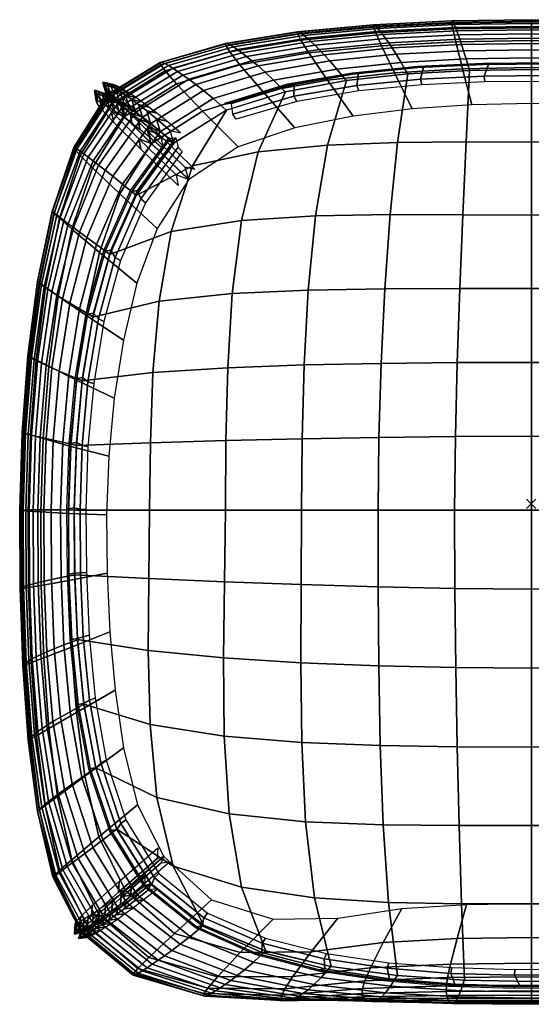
# Model space of a CAD drawing. Header units: inches. Extents: x -28 to 347, y 450 to 546.
# Tile 2 of 30: x 244 to 255, y 459 to 480. Entities that reach past the tile are written whole.
import ezdxf

# ---------------------------------------------------------------- set-up
doc = ezdxf.new("R2010")
doc.units = ezdxf.units.IN
doc.header["$MEASUREMENT"] = 0
doc.header["$PDMODE"] = 3
doc.header["$PDSIZE"] = 0.1
for name, color, linetype in [('A-FURN-3-NODE', 7, 'Continuous'), ('A-FURN-3-OPENEST-SEAT-FABRIC-BASE', 144, 'Continuous'), ('A-FURN-3-OPENEST-SEAT-FABRIC-SURFACE', 141, 'Continuous'), ('A-FURN-3-OPENEST-SEAT-FRAME', 254, 'Continuous'), ('A-FURN-3-OPENEST-SEAT-THREAD', 254, 'Continuous')]:
    doc.layers.add(name, color=color, linetype=linetype)

# ---------------------------------------------------------------- blocks, each defined once
blk = doc.blocks.new('SOPN-XX-3D-3')
at = {"layer": 'A-FURN-3-NODE'}
blk.add_point((0, 0), dxfattribs=at)
at = {"layer": 'A-FURN-3-OPENEST-SEAT-FRAME'}
for points, invisible_edges in [([(-2.769, -8.67, 0), (-2.545, 8.468), (-3.811, 8.312), (-4.14, -8.875, 0)], 5), ([(-1.272, 8.553), (-2.545, 8.468), (-2.769, -8.67, 0), (-1.384, -8.582, 0)], 10), ([(0.003, 8.58), (-1.272, 8.553), (-1.384, -8.582, 0), (0.003, -8.56, 0)], 10), ([(-5.061, 8.058), (-5.523, -8.893, 0), (-4.14, -8.875, 0), (-3.811, 8.312)], 5), ([(-5.523, -8.893, 0), (-5.061, 8.058), (-6.268, 7.65), (-6.839, -8.484, 0)], 5), ([(-7.328, 6.953), (-7.863, -7.556, 0), (-6.839, -8.484, 0), (-6.268, 7.65)], 5), ([(-7.863, -7.556, 0), (-7.328, 6.953), (-8.005, 5.904, 0), (-8.425, -6.443, 0)], 5), ([(-8.436, 4.728, 0), (-8.724, -5.227, 0), (-8.425, -6.443, 0), (-8.005, 5.904, 0)], 5), ([(-8.724, -5.227, 0), (-8.436, 4.728, 0), (-8.728, 3.509, 0), (-8.906, -3.986, 0)], 5), ([(-8.923, 2.27, 0), (-9.017, -2.737), (-8.906, -3.986, 0), (-8.728, 3.509, 0)], 5), ([(-9.017, -2.737), (-8.923, 2.27, 0), (-9.041, 1.022, 0), (-9.075, -1.485, 0)], 5), ([(-9.088, -0.231, 0), (-9.075, -1.485, 0), (-9.075, -1.485, 0), (-9.041, 1.022, 0)], 4)]:
    blk.add_3dface(points, dxfattribs=dict(at, invisible_edges=invisible_edges))
at = {"layer": 'A-FURN-3-OPENEST-SEAT-FABRIC-BASE'}
mesh = blk.add_polymesh((13, 17), dxfattribs=at)
for k, corner in enumerate([(7.646, 7.735, 16.566), (7.937, 7.984, 15.5), (8.149, 8.155, 14.4), (8.321, 8.289, 13.288), (8.469, 8.398, 12.169), (8.599, 8.49, 11.047), (8.715, 8.569, 9.922), (8.819, 8.636, 8.795), (8.912, 8.693, 7.666), (8.994, 8.738, 6.537), (9.055, 8.765, 5.405), (9.086, 8.761, 4.272), (9.066, 8.709, 3.14), (8.968, 8.582, 2.018), (8.712, 8.305, 0.954), (8.129, 7.723, 0.204), (7.334, 6.953), (6.533, 8.437, 16.566), (6.813, 8.686, 15.5), (7.018, 8.857, 14.4), (7.186, 8.991, 13.288), (7.33, 9.099, 12.169), (7.458, 9.191, 11.047), (7.573, 9.269, 9.922), (7.676, 9.336, 8.795), (7.77, 9.393, 7.666), (7.852, 9.437, 6.537), (7.915, 9.463, 5.405), (7.948, 9.459, 4.272), (7.932, 9.407, 3.14), (7.84, 9.279, 2.018), (7.597, 9.002, 0.954), (7.038, 8.42, 0.204), (6.274, 7.65), (5.27, 8.832, 16.566), (5.519, 9.08, 15.5), (5.701, 9.252, 14.4), (5.851, 9.386, 13.288), (5.981, 9.496, 12.169), (6.096, 9.589, 11.047), (6.2, 9.668, 9.922), (6.295, 9.736, 8.795), (6.38, 9.794, 7.666), (6.455, 9.84, 6.537), (6.514, 9.867, 5.405), (6.545, 9.864, 4.272), (6.533, 9.813, 3.14), (6.453, 9.686, 2.018), (6.238, 9.41, 0.954), (5.744, 8.828, 0.204), (5.067, 8.058), (3.967, 9.071, 16.566), (4.168, 9.319, 15.5), (4.316, 9.492, 14.4), (4.438, 9.626, 13.288), (4.543, 9.737, 12.169), (4.637, 9.831, 11.047), (4.722, 9.911, 9.922), (4.8, 9.981, 8.795), (4.87, 10.04, 7.666), (4.932, 10.088, 6.537), (4.981, 10.116, 5.405), (5.007, 10.115, 4.272), (4.998, 10.064, 3.14), (4.935, 9.939, 2.018), (4.762, 9.663, 0.954), (4.363, 9.082, 0.204), (3.817, 8.312), (2.65, 9.213, 16.566), (2.791, 9.462, 15.5), (2.895, 9.635, 14.4), (2.98, 9.77, 13.288), (3.055, 9.882, 12.169), (3.121, 9.977, 11.047), (3.181, 10.058, 9.922), (3.236, 10.129, 8.795), (3.286, 10.19, 7.666), (3.33, 10.238, 6.537), (3.364, 10.268, 5.405), (3.383, 10.268, 4.272), (3.377, 10.218, 3.14), (3.333, 10.094, 2.018), (3.213, 9.819, 0.954), (2.934, 9.238, 0.204), (2.551, 8.468), (1.328, 9.288, 16.566), (1.4, 9.537, 15.5), (1.453, 9.71, 14.4), (1.498, 9.846, 13.288), (1.536, 9.958, 12.169), (1.57, 10.054, 11.047), (1.601, 10.136, 9.922), (1.63, 10.208, 8.795), (1.655, 10.27, 7.666), (1.678, 10.319, 6.537), (1.696, 10.35, 5.405), (1.706, 10.35, 4.272), (1.703, 10.302, 3.14), (1.681, 10.178, 2.018), (1.619, 9.903, 0.954), (1.475, 9.322, 0.204), (1.279, 8.553), (0.003, 9.311, 16.566), (0.003, 9.56, 15.5), (0.003, 9.733, 14.4), (0.003, 9.869, 13.288), (0.003, 9.982, 12.169), (0.003, 10.077, 11.047), (0.003, 10.16, 9.922), (0.003, 10.232, 8.795), (0.003, 10.294, 7.666), (0.003, 10.344, 6.537), (0.003, 10.375, 5.405), (0.003, 10.376, 4.272), (0.003, 10.328, 3.14), (0.003, 10.204, 2.018), (0.003, 9.93, 0.954), (0.003, 9.349, 0.204), (0.003, 8.58), (-1.322, 9.288, 16.566), (-1.394, 9.537, 15.5), (-1.447, 9.71, 14.4), (-1.491, 9.846, 13.288), (-1.53, 9.958, 12.169), (-1.564, 10.054, 11.047), (-1.595, 10.136, 9.922), (-1.623, 10.208, 8.795), (-1.649, 10.27, 7.666), (-1.672, 10.319, 6.537), (-1.69, 10.35, 5.405), (-1.7, 10.35, 4.272), (-1.697, 10.302, 3.14), (-1.675, 10.178, 2.018), (-1.612, 9.903, 0.954), (-1.469, 9.322, 0.204), (-1.272, 8.553), (-2.644, 9.213, 16.566), (-2.785, 9.462, 15.5), (-2.888, 9.635, 14.4), (-2.974, 9.77, 13.288), (-3.048, 9.882, 12.169), (-3.115, 9.977, 11.047), (-3.175, 10.058, 9.922), (-3.23, 10.129, 8.795), (-3.28, 10.19, 7.666), (-3.323, 10.238, 6.537), (-3.358, 10.268, 5.405), (-3.377, 10.268, 4.272), (-3.371, 10.218, 3.14), (-3.327, 10.094, 2.018), (-3.207, 9.819, 0.954), (-2.927, 9.238, 0.204), (-2.545, 8.468), (-3.961, 9.071, 16.566), (-4.162, 9.319, 15.5), (-4.31, 9.492, 14.4), (-4.431, 9.626, 13.288), (-4.537, 9.737, 12.169), (-4.631, 9.831, 11.047), (-4.716, 9.911, 9.922), (-4.794, 9.981, 8.795), (-4.864, 10.04, 7.666), (-4.926, 10.088, 6.537), (-4.974, 10.116, 5.405), (-5.001, 10.115, 4.272), (-4.992, 10.064, 3.14), (-4.929, 9.939, 2.018), (-4.756, 9.663, 0.954), (-4.357, 9.082, 0.204), (-3.811, 8.312), (-5.264, 8.832, 16.566), (-5.512, 9.08, 15.5), (-5.695, 9.252, 14.4), (-5.845, 9.386, 13.288), (-5.975, 9.496, 12.169), (-6.09, 9.589, 11.047), (-6.194, 9.668, 9.922), (-6.288, 9.736, 8.795), (-6.374, 9.794, 7.666), (-6.449, 9.84, 6.537), (-6.508, 9.867, 5.405), (-6.539, 9.864, 4.272), (-6.527, 9.813, 3.14), (-6.447, 9.686, 2.018), (-6.232, 9.41, 0.954), (-5.738, 8.828, 0.204), (-5.061, 8.058), (-6.527, 8.437, 16.566), (-6.807, 8.686, 15.5), (-7.012, 8.857, 14.4), (-7.18, 8.991, 13.288), (-7.324, 9.099, 12.169), (-7.452, 9.191, 11.047), (-7.567, 9.269, 9.922), (-7.67, 9.336, 8.795), (-7.764, 9.393, 7.666), (-7.846, 9.437, 6.537), (-7.909, 9.463, 5.405), (-7.942, 9.459, 4.272), (-7.926, 9.407, 3.14), (-7.834, 9.279, 2.018), (-7.59, 9.002, 0.954), (-7.032, 8.42, 0.204), (-6.268, 7.65), (-7.64, 7.735, 16.566), (-7.931, 7.984, 15.5), (-8.143, 8.155, 14.4), (-8.315, 8.289, 13.288), (-8.463, 8.398, 12.169), (-8.593, 8.49, 11.047), (-8.708, 8.569, 9.922), (-8.813, 8.636, 8.795), (-8.906, 8.693, 7.666), (-8.987, 8.738, 6.537), (-9.049, 8.765, 5.405), (-9.08, 8.761, 4.272), (-9.06, 8.709, 3.14), (-8.962, 8.582, 2.018), (-8.706, 8.305, 0.954), (-8.123, 7.723, 0.204), (-7.328, 6.953, 0)]):
    mesh.set_mesh_vertex(divmod(k, 17), corner)
mesh = blk.add_polymesh((13, 17), dxfattribs=at)
for k, corner in enumerate([(-7.863, -7.556, 0), (-8.688, -8.273, 0.231), (-9.263, -8.787, 1.028), (-9.513, -9.026, 2.098), (-9.613, -9.136, 3.215), (-9.633, -9.177, 4.342), (-9.602, -9.174, 5.47), (-9.537, -9.142, 6.595), (-9.453, -9.093, 7.719), (-9.355, -9.032, 8.841), (-9.245, -8.961, 9.962), (-9.123, -8.88, 11.08), (-8.987, -8.786, 12.196), (-8.832, -8.675, 13.308), (-8.652, -8.543, 14.413), (-8.431, -8.375, 15.507), (-8.13, -8.138, 16.566), (-8.425, -6.443, 0), (-9.251, -7.131, 0.23), (-9.833, -7.623, 1.026), (-10.091, -7.849, 2.096), (-10.202, -7.953, 3.214), (-10.236, -7.99, 4.341), (-10.219, -7.984, 5.468), (-10.171, -7.951, 6.594), (-10.103, -7.9, 7.718), (-10.021, -7.839, 8.84), (-9.928, -7.768, 9.961), (-9.821, -7.687, 11.079), (-9.698, -7.594, 12.195), (-9.555, -7.486, 13.307), (-9.383, -7.358, 14.413), (-9.168, -7.196, 15.506), (-8.869, -6.967, 16.566), (-8.724, -5.227, 0), (-9.551, -5.833, 0.229), (-10.137, -6.265, 1.022), (-10.403, -6.462, 2.092), (-10.524, -6.551, 3.21), (-10.568, -6.582, 4.337), (-10.564, -6.574, 5.465), (-10.529, -6.542, 6.591), (-10.474, -6.495, 7.715), (-10.407, -6.437, 8.838), (-10.327, -6.372, 9.959), (-10.232, -6.298, 11.078), (-10.121, -6.214, 12.194), (-9.987, -6.116, 13.306), (-9.823, -6.001, 14.412), (-9.613, -5.857, 15.506), (-9.316, -5.655, 16.566), (-8.906, -3.986, 0), (-9.731, -4.471, 0.227), (-10.321, -4.811, 1.016), (-10.59, -4.966, 2.085), (-10.715, -5.035, 3.204), (-10.765, -5.057, 4.331), (-10.766, -5.048, 5.46), (-10.738, -5.019, 6.586), (-10.69, -4.979, 7.711), (-10.629, -4.93, 8.834), (-10.556, -4.875, 9.955), (-10.468, -4.813, 11.075), (-10.362, -4.743, 12.192), (-10.234, -4.663, 13.305), (-10.074, -4.569, 14.411), (-9.867, -4.453, 15.506), (-9.571, -4.29, 16.566), (-9.017, -2.737, 0), (-9.839, -3.068, 0.224), (-10.429, -3.297, 1.009), (-10.701, -3.398, 2.077), (-10.827, -3.443, 3.196), (-10.878, -3.456, 4.324), (-10.882, -3.448, 5.453), (-10.855, -3.426, 6.58), (-10.81, -3.396, 7.705), (-10.751, -3.36, 8.829), (-10.681, -3.32, 9.951), (-10.595, -3.276, 11.071), (-10.492, -3.225, 12.189), (-10.365, -3.169, 13.303), (-10.207, -3.102, 14.41), (-10.002, -3.021, 15.505), (-9.708, -2.909, 16.566), (-9.075, -1.485, 0), (-9.893, -1.642, 0.221), (-10.484, -1.743, 1), (-10.757, -1.786, 2.068), (-10.882, -1.805, 3.187), (-10.934, -1.808, 4.316), (-10.937, -1.802, 5.445), (-10.911, -1.79, 6.573), (-10.866, -1.773, 7.699), (-10.808, -1.753, 8.824), (-10.737, -1.732, 9.947), (-10.652, -1.708, 11.067), (-10.55, -1.681, 12.186), (-10.424, -1.651, 13.3), (-10.267, -1.617, 14.408), (-10.062, -1.576, 15.504), (-9.769, -1.521, 16.566), (-9.088, -0.231, 0), (-9.903, -0.205, 0.217), (-10.495, -0.171, 0.991), (-10.768, -0.151, 2.058), (-10.893, -0.143, 3.178), (-10.943, -0.138, 4.307), (-10.946, -0.134, 5.437), (-10.919, -0.132, 6.566), (-10.874, -0.13, 7.693), (-10.815, -0.128, 8.818), (-10.745, -0.127, 9.942), (-10.66, -0.126, 11.063), (-10.558, -0.125, 12.182), (-10.432, -0.124, 13.298), (-10.276, -0.125, 14.407), (-10.072, -0.127, 15.503), (-9.78, -0.133, 16.566), (-9.041, 1.022, 0), (-9.852, 1.232, 0.214), (-10.445, 1.401, 0.982), (-10.718, 1.482, 2.048), (-10.842, 1.518, 3.168), (-10.892, 1.532, 4.298), (-10.895, 1.532, 5.429), (-10.868, 1.525, 6.559), (-10.823, 1.512, 7.686), (-10.765, 1.495, 8.812), (-10.694, 1.477, 9.937), (-10.61, 1.456, 11.059), (-10.508, 1.431, 12.179), (-10.383, 1.402, 13.295), (-10.227, 1.367, 14.405), (-10.025, 1.321, 15.503), (-9.734, 1.255, 16.566), (-8.923, 2.27, 0), (-9.73, 2.654, 0.211), (-10.323, 2.95, 0.973), (-10.597, 3.09, 2.039), (-10.72, 3.152, 3.159), (-10.769, 3.175, 4.29), (-10.771, 3.174, 5.422), (-10.743, 3.157, 6.552), (-10.697, 3.131, 7.68), (-10.638, 3.098, 8.807), (-10.568, 3.061, 9.932), (-10.483, 3.019, 11.055), (-10.381, 2.971, 12.176), (-10.256, 2.914, 13.293), (-10.1, 2.847, 14.404), (-9.898, 2.761, 15.502), (-9.609, 2.638, 16.566), (-8.728, 3.509, 0), (-9.531, 4.046, 0.208), (-10.124, 4.454, 0.966), (-10.396, 4.647, 2.031), (-10.517, 4.733, 3.152), (-10.563, 4.765, 4.283), (-10.562, 4.762, 5.415), (-10.531, 4.739, 6.546), (-10.482, 4.702, 7.675), (-10.42, 4.656, 8.802), (-10.347, 4.604, 9.928), (-10.259, 4.545, 11.052), (-10.155, 4.477, 12.173), (-10.028, 4.397, 13.291), (-9.872, 4.302, 14.402), (-9.669, 4.181, 15.501), (-9.381, 4.008, 16.566), (-8.436, 4.728, 0), (-9.237, 5.387, 0.206), (-9.828, 5.886, 0.96), (-10.097, 6.122, 2.024), (-10.212, 6.227, 3.145), (-10.252, 6.268, 4.277), (-10.244, 6.266, 5.41), (-10.206, 6.238, 6.541), (-10.15, 6.194, 7.67), (-10.081, 6.14, 8.798), (-10.001, 6.077, 9.925), (-9.907, 6.005, 11.049), (-9.797, 5.922, 12.171), (-9.666, 5.825, 13.289), (-9.507, 5.708, 14.401), (-9.302, 5.559, 15.501), (-9.014, 5.346, 16.566), (-8.005, 5.904, 0), (-8.803, 6.645, 0.204), (-9.39, 7.204, 0.956), (-9.653, 7.469, 2.02), (-9.76, 7.588, 3.141), (-9.79, 7.635, 4.273), (-9.771, 7.635, 5.406), (-9.722, 7.605, 6.538), (-9.653, 7.558, 7.667), (-9.573, 7.499, 8.796), (-9.481, 7.43, 9.922), (-9.377, 7.351, 11.047), (-9.257, 7.26, 12.17), (-9.118, 7.152, 13.288), (-8.953, 7.022, 14.4), (-8.745, 6.855, 15.5), (-8.455, 6.616, 16.566), (-7.328, 6.953, 0), (-8.123, 7.723, 0.204), (-8.706, 8.305, 0.954), (-8.962, 8.582, 2.018), (-9.06, 8.709, 3.14), (-9.08, 8.761, 4.272), (-9.049, 8.765, 5.405), (-8.987, 8.738, 6.537), (-8.906, 8.693, 7.666), (-8.813, 8.636, 8.795), (-8.708, 8.569, 9.922), (-8.593, 8.49, 11.047), (-8.463, 8.398, 12.169), (-8.315, 8.289, 13.288), (-8.143, 8.155, 14.4), (-7.931, 7.984, 15.5), (-7.64, 7.735, 16.566)]):
    mesh.set_mesh_vertex(divmod(k, 17), corner)
mesh = blk.add_polymesh((13, 17), dxfattribs=at)
for k, corner in enumerate([(-8.13, -8.138, 16.566), (-8.431, -8.375, 15.507), (-8.652, -8.543, 14.413), (-8.832, -8.675, 13.308), (-8.987, -8.786, 12.196), (-9.123, -8.88, 11.08), (-9.245, -8.961, 9.962), (-9.355, -9.032, 8.841), (-9.453, -9.093, 7.719), (-9.537, -9.142, 6.595), (-9.602, -9.174, 5.47), (-9.633, -9.177, 4.342), (-9.613, -9.136, 3.215), (-9.513, -9.026, 2.098), (-9.263, -8.787, 1.028), (-8.688, -8.273, 0.231), (-7.863, -7.556, 0), (-7.01, -9.025, 16.566), (-7.3, -9.264, 15.507), (-7.515, -9.432, 14.413), (-7.693, -9.567, 13.308), (-7.847, -9.68, 12.196), (-7.984, -9.777, 11.08), (-8.108, -9.861, 9.962), (-8.221, -9.936, 8.841), (-8.324, -10.001, 7.719), (-8.413, -10.054, 6.595), (-8.482, -10.089, 5.47), (-8.52, -10.096, 4.342), (-8.507, -10.057, 3.215), (-8.416, -9.95, 2.098), (-8.181, -9.714, 1.028), (-7.63, -9.201, 0.231), (-6.839, -8.484, 0), (-5.686, -9.577, 16.566), (-5.943, -9.814, 15.507), (-6.133, -9.978, 14.413), (-6.29, -10.105, 13.308), (-6.426, -10.209, 12.196), (-6.547, -10.295, 11.08), (-6.657, -10.368, 9.962), (-6.756, -10.43, 8.841), (-6.845, -10.481, 7.719), (-6.923, -10.521, 6.595), (-6.984, -10.543, 5.47), (-7.016, -10.538, 4.342), (-7.004, -10.489, 3.215), (-6.923, -10.372, 2.098), (-6.713, -10.129, 1.028), (-6.225, -9.611, 0.231), (-5.523, -8.893), (-4.29, -9.911, 16.566), (-4.497, -10.143, 15.507), (-4.65, -10.296, 14.413), (-4.776, -10.407, 13.308), (-4.884, -10.488, 12.196), (-4.981, -10.547, 11.08), (-5.067, -10.59, 9.962), (-5.146, -10.62, 8.841), (-5.216, -10.639, 7.719), (-5.278, -10.646, 6.595), (-5.325, -10.637, 5.47), (-5.35, -10.602, 4.342), (-5.338, -10.526, 3.215), (-5.272, -10.387, 2.098), (-5.102, -10.126, 1.028), (-4.707, -9.598, 0.231), (-4.14, -8.875, 0), (-2.866, -10.104, 16.566), (-3.012, -10.333, 15.507), (-3.119, -10.473, 14.413), (-3.207, -10.563, 13.308), (-3.284, -10.619, 12.196), (-3.352, -10.648, 11.08), (-3.413, -10.658, 9.962), (-3.469, -10.652, 8.841), (-3.519, -10.633, 7.719), (-3.562, -10.603, 6.595), (-3.596, -10.557, 5.47), (-3.614, -10.489, 4.342), (-3.607, -10.383, 3.215), (-3.56, -10.218, 2.098), (-3.442, -9.938, 1.028), (-3.165, -9.397, 0.231), (-2.769, -8.67, 0), (-1.433, -10.202, 16.566), (-1.508, -10.428, 15.507), (-1.563, -10.563, 14.413), (-1.609, -10.644, 13.308), (-1.648, -10.688, 12.196), (-1.683, -10.703, 11.08), (-1.715, -10.697, 9.962), (-1.744, -10.674, 8.841), (-1.769, -10.638, 7.719), (-1.792, -10.59, 6.595), (-1.809, -10.528, 5.47), (-1.819, -10.444, 4.342), (-1.815, -10.324, 3.215), (-1.791, -10.147, 2.098), (-1.73, -9.858, 1.028), (-1.588, -9.311, 0.231), (-1.384, -8.582, 0), (0.003, -10.231, 16.566), (0.003, -10.456, 15.507), (0.003, -10.589, 14.413), (0.003, -10.668, 13.308), (0.003, -10.709, 12.196), (0.003, -10.72, 11.08), (0.003, -10.71, 9.962), (0.003, -10.682, 8.841), (0.003, -10.641, 7.719), (0.003, -10.589, 6.595), (0.003, -10.522, 5.47), (0.003, -10.434, 4.342), (0.003, -10.31, 3.215), (0.003, -10.13, 2.098), (0.003, -9.838, 1.028), (0.003, -9.29, 0.231), (0.003, -8.56, 0), (1.439, -10.202, 16.566), (1.514, -10.428, 15.507), (1.569, -10.563, 14.413), (1.615, -10.644, 13.308), (1.654, -10.688, 12.196), (1.689, -10.703, 11.08), (1.721, -10.697, 9.962), (1.75, -10.674, 8.841), (1.776, -10.638, 7.719), (1.798, -10.59, 6.595), (1.816, -10.528, 5.47), (1.825, -10.444, 4.342), (1.821, -10.324, 3.215), (1.798, -10.147, 2.098), (1.737, -9.858, 1.028), (1.595, -9.311, 0.231), (1.39, -8.582, 0), (2.873, -10.104, 16.566), (3.018, -10.333, 15.507), (3.125, -10.473, 14.413), (3.214, -10.563, 13.308), (3.29, -10.619, 12.196), (3.358, -10.648, 11.08), (3.419, -10.658, 9.962), (3.475, -10.652, 8.841), (3.525, -10.633, 7.719), (3.569, -10.603, 6.595), (3.602, -10.557, 5.47), (3.62, -10.489, 4.342), (3.613, -10.383, 3.215), (3.567, -10.218, 2.098), (3.448, -9.938, 1.028), (3.172, -9.397, 0.231), (2.775, -8.67, 0), (4.296, -9.911, 16.566), (4.503, -10.143, 15.507), (4.656, -10.296, 14.413), (4.782, -10.407, 13.308), (4.891, -10.488, 12.196), (4.987, -10.547, 11.08), (5.073, -10.59, 9.962), (5.152, -10.62, 8.841), (5.223, -10.639, 7.719), (5.284, -10.646, 6.595), (5.331, -10.637, 5.47), (5.356, -10.602, 4.342), (5.345, -10.526, 3.215), (5.278, -10.387, 2.098), (5.108, -10.126, 1.028), (4.713, -9.598, 0.231), (4.147, -8.875, 0), (5.692, -9.577, 16.566), (5.95, -9.814, 15.507), (6.14, -9.978, 14.413), (6.297, -10.105, 13.308), (6.433, -10.209, 12.196), (6.554, -10.295, 11.08), (6.663, -10.368, 9.962), (6.762, -10.43, 8.841), (6.851, -10.481, 7.719), (6.93, -10.521, 6.595), (6.99, -10.543, 5.47), (7.023, -10.538, 4.342), (7.01, -10.489, 3.215), (6.929, -10.372, 2.098), (6.72, -10.129, 1.028), (6.231, -9.611, 0.231), (5.529, -8.893, 0), (7.016, -9.025, 16.566), (7.306, -9.264, 15.507), (7.521, -9.432, 14.413), (7.699, -9.567, 13.308), (7.853, -9.68, 12.196), (7.99, -9.777, 11.08), (8.115, -9.861, 9.962), (8.227, -9.936, 8.841), (8.33, -10.001, 7.719), (8.419, -10.054, 6.595), (8.488, -10.089, 5.47), (8.526, -10.096, 4.342), (8.513, -10.057, 3.215), (8.423, -9.95, 2.098), (8.187, -9.714, 1.028), (7.637, -9.201, 0.231), (6.845, -8.484, 0), (8.136, -8.138, 16.566), (8.437, -8.375, 15.507), (8.658, -8.543, 14.413), (8.839, -8.675, 13.308), (8.993, -8.786, 12.196), (9.13, -8.88, 11.08), (9.251, -8.961, 9.962), (9.361, -9.032, 8.841), (9.459, -9.093, 7.719), (9.544, -9.142, 6.595), (9.608, -9.174, 5.47), (9.639, -9.177, 4.342), (9.619, -9.136, 3.215), (9.519, -9.026, 2.098), (9.27, -8.787, 1.028), (8.694, -8.273, 0.231), (7.869, -7.556, 0)]):
    mesh.set_mesh_vertex(divmod(k, 17), corner)
at = {"layer": 'A-FURN-3-OPENEST-SEAT-FABRIC-SURFACE'}
mesh = blk.add_polymesh((13, 13), dxfattribs=at)
for k, corner in enumerate([(-8.13, -8.138, 16.566), (-7.005, -9.028, 16.566), (-5.68, -9.579, 16.566), (-4.284, -9.911, 16.566), (-2.863, -10.105, 16.566), (-1.431, -10.202, 16.566), (0.003, -10.231, 16.566), (1.438, -10.202, 16.566), (2.869, -10.105, 16.566), (4.291, -9.911, 16.566), (5.686, -9.579, 16.566), (7.011, -9.028, 16.566), (8.136, -8.138, 16.566), (-8.87, -6.964, 16.566), (-7.663, -7.763, 16.606), (-6.202, -8.211, 16.668), (-4.64, -8.438, 16.74), (-3.054, -8.536, 16.807), (-1.492, -8.564, 16.857), (0.003, -8.565, 16.877), (1.499, -8.564, 16.857), (3.06, -8.536, 16.807), (4.646, -8.438, 16.74), (6.208, -8.211, 16.668), (7.669, -7.763, 16.606), (8.876, -6.964, 16.566), (-9.317, -5.651, 16.566), (-8.009, -6.287, 16.667), (-6.466, -6.638, 16.789), (-4.827, -6.809, 16.914), (-3.167, -6.878, 17.023), (-1.541, -6.892, 17.102), (0.003, -6.891, 17.132), (1.547, -6.892, 17.102), (3.173, -6.878, 17.023), (4.834, -6.809, 16.914), (6.473, -6.638, 16.789), (8.015, -6.287, 16.667), (9.323, -5.651, 16.566), (-9.572, -4.287, 16.566), (-8.157, -4.723, 16.737), (-6.569, -4.975, 16.911), (-4.908, -5.111, 17.074), (-3.23, -5.177, 17.206), (-1.581, -5.203, 17.297), (0.003, -5.208, 17.333), (1.587, -5.203, 17.297), (3.236, -5.177, 17.206), (4.914, -5.111, 17.074), (6.575, -4.975, 16.911), (8.163, -4.723, 16.737), (9.578, -4.287, 16.566), (-9.708, -2.906, 16.566), (-8.195, -3.142, 16.801), (-6.583, -3.298, 17.016), (-4.929, -3.401, 17.201), (-3.263, -3.468, 17.34), (-1.611, -3.507, 17.431), (0.003, -3.519, 17.466), (1.617, -3.507, 17.431), (3.269, -3.468, 17.34), (4.935, -3.401, 17.201), (6.589, -3.298, 17.016), (8.201, -3.142, 16.801), (9.714, -2.906, 16.566), (-9.769, -1.52, 16.566), (-8.183, -1.597, 16.849), (-6.562, -1.666, 17.09), (-4.923, -1.727, 17.286), (-3.276, -1.778, 17.424), (-1.631, -1.813, 17.511), (0.003, -1.827, 17.544), (1.637, -1.813, 17.511), (3.282, -1.778, 17.424), (4.929, -1.727, 17.286), (6.569, -1.666, 17.09), (8.19, -1.597, 16.849), (9.776, -1.52, 16.566), (-9.78, -0.133, 16.566), (-8.167, -0.133, 16.868), (-6.544, -0.133, 17.117), (-4.914, -0.133, 17.315), (-3.278, -0.133, 17.451), (-1.638, -0.133, 17.535), (0.003, -0.133, 17.566), (1.645, -0.133, 17.535), (3.284, -0.133, 17.451), (4.92, -0.133, 17.315), (6.55, -0.133, 17.117), (8.173, -0.133, 16.868), (9.787, -0.133, 16.566), (-9.734, 1.254, 16.566), (-8.149, 1.312, 16.848), (-6.532, 1.357, 17.085), (-4.899, 1.394, 17.277), (-3.26, 1.424, 17.411), (-1.623, 1.444, 17.494), (0.003, 1.452, 17.526), (1.629, 1.444, 17.494), (3.266, 1.424, 17.411), (4.906, 1.394, 17.277), (6.538, 1.357, 17.085), (8.155, 1.312, 16.848), (9.741, 1.254, 16.566), (-9.609, 2.636, 16.566), (-8.095, 2.818, 16.799), (-6.495, 2.918, 17.008), (-4.858, 2.978, 17.186), (-3.212, 3.012, 17.318), (-1.584, 3.03, 17.404), (0.003, 3.035, 17.437), (1.59, 3.03, 17.404), (3.218, 3.012, 17.318), (4.864, 2.978, 17.186), (6.501, 2.918, 17.008), (8.101, 2.818, 16.799), (9.615, 2.636, 16.566), (-9.381, 4.005, 16.566), (-7.965, 4.344, 16.734), (-6.398, 4.507, 16.902), (-4.771, 4.583, 17.057), (-3.133, 4.612, 17.181), (-1.529, 4.616, 17.266), (0.003, 4.614, 17.299), (1.535, 4.616, 17.266), (3.139, 4.612, 17.181), (4.777, 4.583, 17.057), (6.404, 4.507, 16.902), (7.971, 4.344, 16.734), (9.388, 4.005, 16.566), (-9.015, 5.343, 16.566), (-7.706, 5.841, 16.665), (-6.198, 6.072, 16.781), (-4.614, 6.171, 16.899), (-3.018, 6.199, 17.001), (-1.463, 6.194, 17.075), (0.003, 6.187, 17.103), (1.469, 6.194, 17.075), (3.025, 6.199, 17.001), (4.62, 6.171, 16.899), (6.204, 6.072, 16.781), (7.712, 5.841, 16.665), (9.021, 5.343, 16.566), (-8.456, 6.613, 16.566), (-7.251, 7.242, 16.605), (-5.84, 7.547, 16.664), (-4.356, 7.691, 16.731), (-2.858, 7.746, 16.794), (-1.392, 7.756, 16.84), (0.003, 7.753, 16.859), (1.398, 7.756, 16.84), (2.865, 7.746, 16.794), (4.362, 7.691, 16.731), (5.846, 7.547, 16.664), (7.258, 7.242, 16.605), (8.462, 6.613, 16.566), (-7.64, 7.735, 16.566), (-6.52, 8.44, 16.566), (-5.257, 8.833, 16.566), (-3.956, 9.071, 16.566), (-2.641, 9.213, 16.566), (-1.32, 9.288, 16.566), (0.003, 9.311, 16.566), (1.326, 9.288, 16.566), (2.647, 9.213, 16.566), (3.962, 9.071, 16.566), (5.263, 8.833, 16.566), (6.526, 8.44, 16.566), (7.646, 7.735, 16.566)]):
    mesh.set_mesh_vertex(divmod(k, 13), corner)
at = {"layer": 'A-FURN-3-OPENEST-SEAT-THREAD'}
mesh = blk.add_polymesh((2, 48), dxfattribs=dict(at, n_close=True))
for k, corner in enumerate([(-6.556, 8.591, 16.504), (-5.214, 8.999, 16.504), (-3.832, 9.241, 16.504), (-2.435, 9.38, 16.504), (-1.034, 9.448, 16.504), (0.37, 9.459, 16.504), (1.772, 9.418, 16.504), (3.171, 9.313, 16.504), (4.561, 9.119, 16.504), (5.922, 8.79, 16.504), (7.186, 8.207, 16.504), (8.185, 7.258, 16.504), (8.88, 6.048, 16.504), (9.35, 4.729, 16.504), (9.652, 3.36, 16.504), (9.831, 1.969, 16.504), (9.918, 0.569, 16.504), (9.936, -0.834, 16.504), (9.899, -2.237, 16.504), (9.798, -3.636, 16.504), (9.598, -5.024, 16.504), (9.24, -6.378, 16.504), (8.637, -7.634, 16.504), (7.716, -8.667, 16.504), (6.531, -9.395, 16.504), (5.209, -9.852, 16.504), (3.835, -10.13, 16.504), (2.441, -10.289, 16.504), (1.04, -10.365, 16.504), (-0.363, -10.379, 16.504), (-1.766, -10.335, 16.504), (-3.164, -10.22, 16.504), (-4.551, -10.007, 16.504), (-5.906, -9.652, 16.504), (-7.184, -9.083, 16.504), (-8.273, -8.201, 16.504), (-9.017, -7.012, 16.504), (-9.469, -5.683, 16.504), (-9.726, -4.303, 16.504), (-9.863, -2.907, 16.504), (-9.925, -1.505, 16.504), (-9.935, -0.101, 16.504), (-9.886, 1.302, 16.504), (-9.756, 2.699, 16.504), (-9.521, 4.082, 16.504), (-9.144, 5.434, 16.504), (-8.574, 6.716, 16.504), (-7.748, 7.85, 16.504), (-6.538, 8.565, 16.646), (-5.199, 8.971, 16.646), (-3.821, 9.211, 16.646), (-2.429, 9.351, 16.646), (-1.031, 9.418, 16.646), (0.369, 9.429, 16.646), (1.767, 9.388, 16.646), (3.163, 9.283, 16.646), (4.548, 9.091, 16.646), (5.906, 8.764, 16.646), (7.167, 8.184, 16.646), (8.163, 7.237, 16.646), (8.855, 6.03, 16.646), (9.323, 4.715, 16.646), (9.623, 3.35, 16.646), (9.802, 1.962, 16.646), (9.888, 0.566, 16.646), (9.906, -0.833, 16.646), (9.869, -2.232, 16.646), (9.769, -3.628, 16.646), (9.57, -5.012, 16.646), (9.213, -6.361, 16.646), (8.613, -7.615, 16.646), (7.696, -8.645, 16.646), (6.514, -9.37, 16.646), (5.194, -9.824, 16.646), (3.824, -10.101, 16.646), (2.434, -10.26, 16.646), (1.037, -10.335, 16.646), (-0.362, -10.349, 16.646), (-1.761, -10.305, 16.646), (-3.155, -10.191, 16.646), (-4.538, -9.979, 16.646), (-5.89, -9.627, 16.646), (-7.165, -9.06, 16.646), (-8.251, -8.181, 16.646), (-8.992, -6.994, 16.646), (-9.441, -5.669, 16.646), (-9.697, -4.293, 16.646), (-9.833, -2.9, 16.646), (-9.895, -1.502, 16.646), (-9.905, -0.102, 16.646), (-9.856, 1.297, 16.646), (-9.727, 2.69, 16.646), (-9.493, 4.07, 16.646), (-9.118, 5.418, 16.646), (-8.55, 6.697, 16.646), (-7.727, 7.828, 16.646)]):
    mesh.set_mesh_vertex(divmod(k, 48), corner)
mesh = blk.add_polymesh((2, 48), dxfattribs=dict(at, n_close=True))
for k, corner in enumerate([(-6.538, 8.565, 16.646), (-5.199, 8.971, 16.646), (-3.821, 9.211, 16.646), (-2.429, 9.351, 16.646), (-1.031, 9.418, 16.646), (0.369, 9.429, 16.646), (1.767, 9.388, 16.646), (3.163, 9.283, 16.646), (4.548, 9.091, 16.646), (5.906, 8.764, 16.646), (7.167, 8.184, 16.646), (8.163, 7.237, 16.646), (8.855, 6.03, 16.646), (9.323, 4.715, 16.646), (9.623, 3.35, 16.646), (9.802, 1.962, 16.646), (9.888, 0.566, 16.646), (9.906, -0.833, 16.646), (9.869, -2.232, 16.646), (9.769, -3.628, 16.646), (9.57, -5.012, 16.646), (9.213, -6.361, 16.646), (8.613, -7.615, 16.646), (7.696, -8.645, 16.646), (6.514, -9.37, 16.646), (5.194, -9.824, 16.646), (3.824, -10.101, 16.646), (2.434, -10.26, 16.646), (1.037, -10.335, 16.646), (-0.362, -10.349, 16.646), (-1.761, -10.305, 16.646), (-3.155, -10.191, 16.646), (-4.538, -9.979, 16.646), (-5.89, -9.627, 16.646), (-7.165, -9.06, 16.646), (-8.251, -8.181, 16.646), (-8.992, -6.994, 16.646), (-9.441, -5.669, 16.646), (-9.697, -4.293, 16.646), (-9.833, -2.9, 16.646), (-9.895, -1.502, 16.646), (-9.905, -0.102, 16.646), (-9.856, 1.297, 16.646), (-9.727, 2.69, 16.646), (-9.493, 4.07, 16.646), (-9.118, 5.418, 16.646), (-8.55, 6.697, 16.646), (-7.727, 7.828, 16.646), (-6.414, 8.583, 16.566), (-5.075, 8.988, 16.566), (-3.697, 9.229, 16.566), (-2.305, 9.368, 16.566), (-0.907, 9.436, 16.566), (0.492, 9.447, 16.566), (1.891, 9.406, 16.566), (3.286, 9.301, 16.566), (4.672, 9.109, 16.566), (6.03, 8.781, 16.566), (7.291, 8.202, 16.566), (8.287, 7.255, 16.566), (8.979, 6.048, 16.566), (9.446, 4.732, 16.566), (9.747, 3.367, 16.566), (9.926, 1.98, 16.566), (10.012, 0.584, 16.566), (10.03, -0.816, 16.566), (9.993, -2.214, 16.566), (9.892, -3.61, 16.566), (9.694, -4.994, 16.566), (9.337, -6.344, 16.566), (8.737, -7.598, 16.566), (7.82, -8.628, 16.566), (6.637, -9.352, 16.566), (5.318, -9.807, 16.566), (3.948, -10.083, 16.566), (2.558, -10.242, 16.566), (1.161, -10.318, 16.566), (-0.239, -10.331, 16.566), (-1.637, -10.288, 16.566), (-3.032, -10.173, 16.566), (-4.414, -9.962, 16.566), (-5.766, -9.609, 16.566), (-7.042, -9.042, 16.566), (-8.127, -8.163, 16.566), (-8.868, -6.976, 16.566), (-9.317, -5.651, 16.566), (-9.573, -4.275, 16.566), (-9.71, -2.882, 16.566), (-9.771, -1.484, 16.566), (-9.781, -0.084, 16.566), (-9.732, 1.314, 16.566), (-9.603, 2.708, 16.566), (-9.369, 4.088, 16.566), (-8.994, 5.436, 16.566), (-8.426, 6.714, 16.566), (-7.603, 7.846, 16.566)]):
    mesh.set_mesh_vertex(divmod(k, 48), corner)
mesh = blk.add_polymesh((2, 48), dxfattribs=dict(at, n_close=True))
for k, corner in enumerate([(-6.414, 8.583, 16.566), (-5.075, 8.988, 16.566), (-3.697, 9.229, 16.566), (-2.305, 9.368, 16.566), (-0.907, 9.436, 16.566), (0.492, 9.447, 16.566), (1.891, 9.406, 16.566), (3.286, 9.301, 16.566), (4.672, 9.109, 16.566), (6.03, 8.781, 16.566), (7.291, 8.202, 16.566), (8.287, 7.255, 16.566), (8.979, 6.048, 16.566), (9.446, 4.732, 16.566), (9.747, 3.367, 16.566), (9.926, 1.98, 16.566), (10.012, 0.584, 16.566), (10.03, -0.816, 16.566), (9.993, -2.214, 16.566), (9.892, -3.61, 16.566), (9.694, -4.994, 16.566), (9.337, -6.344, 16.566), (8.737, -7.598, 16.566), (7.82, -8.628, 16.566), (6.637, -9.352, 16.566), (5.318, -9.807, 16.566), (3.948, -10.083, 16.566), (2.558, -10.242, 16.566), (1.161, -10.318, 16.566), (-0.239, -10.331, 16.566), (-1.637, -10.288, 16.566), (-3.032, -10.173, 16.566), (-4.414, -9.962, 16.566), (-5.766, -9.609, 16.566), (-7.042, -9.042, 16.566), (-8.127, -8.163, 16.566), (-8.868, -6.976, 16.566), (-9.317, -5.651, 16.566), (-9.573, -4.275, 16.566), (-9.71, -2.882, 16.566), (-9.771, -1.484, 16.566), (-9.781, -0.084, 16.566), (-9.732, 1.314, 16.566), (-9.603, 2.708, 16.566), (-9.369, 4.088, 16.566), (-8.994, 5.436, 16.566), (-8.426, 6.714, 16.566), (-7.603, 7.846, 16.566), (-6.387, 8.35, 16.746), (-5.078, 8.739, 16.746), (-3.731, 8.97, 16.746), (-2.371, 9.103, 16.746), (-1.006, 9.168, 16.746), (0.36, 9.18, 16.746), (1.726, 9.14, 16.746), (3.089, 9.04, 16.746), (4.442, 8.856, 16.746), (5.77, 8.544, 16.746), (7.007, 7.99, 16.746), (7.98, 7.064, 16.746), (8.648, 5.881, 16.746), (9.096, 4.594, 16.746), (9.385, 3.26, 16.746), (9.556, 1.905, 16.746), (9.639, 0.541, 16.746), (9.656, -0.825, 16.746), (9.621, -2.191, 16.746), (9.525, -3.554, 16.746), (9.335, -4.906, 16.746), (8.995, -6.226, 16.746), (8.419, -7.455, 16.746), (7.524, -8.462, 16.746), (6.365, -9.161, 16.746), (5.074, -9.596, 16.746), (3.734, -9.861, 16.746), (2.377, -10.013, 16.746), (1.012, -10.086, 16.746), (-0.354, -10.099, 16.746), (-1.72, -10.057, 16.746), (-3.082, -9.949, 16.746), (-4.433, -9.748, 16.746), (-5.756, -9.412, 16.746), (-7.006, -8.867, 16.746), (-8.065, -8.007, 16.746), (-8.779, -6.844, 16.746), (-9.209, -5.547, 16.746), (-9.454, -4.203, 16.746), (-9.586, -2.843, 16.746), (-9.645, -1.477, 16.746), (-9.655, -0.11, 16.746), (-9.609, 1.255, 16.746), (-9.486, 2.617, 16.746), (-9.261, 3.965, 16.746), (-8.901, 5.283, 16.746), (-8.354, 6.535, 16.746), (-7.553, 7.642, 16.746)]):
    mesh.set_mesh_vertex(divmod(k, 48), corner)
mesh = blk.add_polymesh((2, 48), dxfattribs=dict(at, n_close=True))
for k, corner in enumerate([(-6.387, 8.35, 16.746), (-5.078, 8.739, 16.746), (-3.731, 8.97, 16.746), (-2.371, 9.103, 16.746), (-1.006, 9.168, 16.746), (0.36, 9.18, 16.746), (1.726, 9.14, 16.746), (3.089, 9.04, 16.746), (4.442, 8.856, 16.746), (5.77, 8.544, 16.746), (7.007, 7.99, 16.746), (7.98, 7.064, 16.746), (8.648, 5.881, 16.746), (9.096, 4.594, 16.746), (9.385, 3.26, 16.746), (9.556, 1.905, 16.746), (9.639, 0.541, 16.746), (9.656, -0.825, 16.746), (9.621, -2.191, 16.746), (9.525, -3.554, 16.746), (9.335, -4.906, 16.746), (8.995, -6.226, 16.746), (8.419, -7.455, 16.746), (7.524, -8.462, 16.746), (6.365, -9.161, 16.746), (5.074, -9.596, 16.746), (3.734, -9.861, 16.746), (2.377, -10.013, 16.746), (1.012, -10.086, 16.746), (-0.354, -10.099, 16.746), (-1.72, -10.057, 16.746), (-3.082, -9.949, 16.746), (-4.433, -9.748, 16.746), (-5.756, -9.412, 16.746), (-7.006, -8.867, 16.746), (-8.065, -8.007, 16.746), (-8.779, -6.844, 16.746), (-9.209, -5.547, 16.746), (-9.454, -4.203, 16.746), (-9.586, -2.843, 16.746), (-9.645, -1.477, 16.746), (-9.655, -0.11, 16.746), (-9.609, 1.255, 16.746), (-9.486, 2.617, 16.746), (-9.261, 3.965, 16.746), (-8.901, 5.283, 16.746), (-8.354, 6.535, 16.746), (-7.553, 7.642, 16.746), (-6.311, 8.243, 16.629), (-5.017, 8.623, 16.629), (-3.686, 8.849, 16.629), (-2.343, 8.98, 16.629), (-0.994, 9.044, 16.629), (0.356, 9.055, 16.629), (1.706, 9.016, 16.629), (3.052, 8.918, 16.629), (4.389, 8.739, 16.629), (5.703, 8.434, 16.629), (6.927, 7.892, 16.629), (7.888, 6.978, 16.629), (8.544, 5.807, 16.629), (8.983, 4.534, 16.629), (9.266, 3.215, 16.629), (9.433, 1.876, 16.629), (9.514, 0.529, 16.629), (9.531, -0.821, 16.629), (9.497, -2.17, 16.629), (9.403, -3.517, 16.629), (9.218, -4.853, 16.629), (8.886, -6.159, 16.629), (8.322, -7.375, 16.629), (7.438, -8.371, 16.629), (6.29, -9.057, 16.629), (5.013, -9.482, 16.629), (3.69, -9.741, 16.629), (2.348, -9.89, 16.629), (1, -9.961, 16.629), (-0.35, -9.974, 16.629), (-1.699, -9.934, 16.629), (-3.045, -9.828, 16.629), (-4.38, -9.632, 16.629), (-5.689, -9.304, 16.629), (-6.927, -8.77, 16.629), (-7.972, -7.92, 16.629), (-8.673, -6.768, 16.629), (-9.093, -5.486, 16.629), (-9.333, -4.158, 16.629), (-9.462, -2.814, 16.629), (-9.52, -1.465, 16.629), (-9.53, -0.115, 16.629), (-9.485, 1.235, 16.629), (-9.363, 2.58, 16.629), (-9.143, 3.912, 16.629), (-8.79, 5.215, 16.629), (-8.254, 6.453, 16.629), (-7.466, 7.549, 16.629)]):
    mesh.set_mesh_vertex(divmod(k, 48), corner)
mesh = blk.add_polymesh((2, 17), dxfattribs=at)
for k, corner in enumerate([(-7.334, 6.953), (-8.132, 7.726, 0.208), (-8.717, 8.311, 0.976), (-8.97, 8.585, 2.044), (-9.067, 8.71, 3.164), (-9.086, 8.761, 4.294), (-9.054, 8.764, 5.425), (-8.992, 8.737, 6.555), (-8.911, 8.692, 7.682), (-8.817, 8.635, 8.808), (-8.713, 8.568, 9.933), (-8.598, 8.489, 11.056), (-8.468, 8.397, 12.176), (-8.321, 8.288, 13.293), (-8.148, 8.155, 14.403), (-7.937, 7.983, 15.501), (-7.646, 7.735, 16.566), (-7.415, 7.22, 0), (-8.213, 7.994, 0.208), (-8.798, 8.578, 0.976), (-9.051, 8.852, 2.044), (-9.147, 8.978, 3.164), (-9.166, 9.029, 4.294), (-9.135, 9.032, 5.425), (-9.073, 9.005, 6.555), (-8.992, 8.96, 7.682), (-8.898, 8.903, 8.808), (-8.794, 8.835, 9.933), (-8.679, 8.757, 11.056), (-8.549, 8.665, 12.176), (-8.402, 8.556, 13.293), (-8.229, 8.422, 14.403), (-8.018, 8.251, 15.501), (-7.727, 8.003, 16.566)]):
    mesh.set_mesh_vertex(divmod(k, 17), corner)
mesh = blk.add_polymesh((2, 17), dxfattribs=at)
for k, corner in enumerate([(-7.415, 7.22, 0), (-8.213, 7.994, 0.208), (-8.798, 8.578, 0.976), (-9.051, 8.852, 2.044), (-9.147, 8.978, 3.164), (-9.166, 9.029, 4.294), (-9.135, 9.032, 5.425), (-9.073, 9.005, 6.555), (-8.992, 8.96, 7.682), (-8.898, 8.903, 8.808), (-8.794, 8.835, 9.933), (-8.679, 8.757, 11.056), (-8.549, 8.665, 12.176), (-8.402, 8.556, 13.293), (-8.229, 8.422, 14.403), (-8.018, 8.251, 15.501), (-7.727, 8.003, 16.566), (-7.195, 7.17, 0), (-7.993, 7.943, 0.208), (-8.578, 8.528, 0.976), (-8.831, 8.802, 2.044), (-8.928, 8.927, 3.164), (-8.947, 8.978, 4.294), (-8.916, 8.981, 5.425), (-8.854, 8.955, 6.555), (-8.772, 8.909, 7.682), (-8.679, 8.852, 8.808), (-8.575, 8.785, 9.933), (-8.459, 8.706, 11.056), (-8.329, 8.614, 12.176), (-8.182, 8.505, 13.293), (-8.01, 8.372, 14.403), (-7.798, 8.201, 15.501), (-7.507, 7.952, 16.566)]):
    mesh.set_mesh_vertex(divmod(k, 17), corner)
mesh = blk.add_polymesh((2, 17), dxfattribs=at)
for k, corner in enumerate([(-7.558, 6.827, 0), (-8.357, 7.6, 0.208), (-8.942, 8.184, 0.976), (-9.195, 8.459, 2.044), (-9.291, 8.584, 3.164), (-9.31, 8.635, 4.294), (-9.279, 8.638, 5.425), (-9.217, 8.611, 6.555), (-9.136, 8.566, 7.682), (-9.042, 8.509, 8.808), (-8.938, 8.441, 9.933), (-8.822, 8.363, 11.056), (-8.693, 8.271, 12.176), (-8.545, 8.162, 13.293), (-8.373, 8.029, 14.403), (-8.161, 7.857, 15.501), (-7.871, 7.609, 16.566), (-7.596, 7.049, 0), (-8.395, 7.822, 0.208), (-8.98, 8.407, 0.976), (-9.233, 8.681, 2.044), (-9.329, 8.806, 3.164), (-9.348, 8.857, 4.294), (-9.317, 8.86, 5.425), (-9.255, 8.833, 6.555), (-9.174, 8.788, 7.682), (-9.08, 8.731, 8.808), (-8.976, 8.664, 9.933), (-8.86, 8.585, 11.056), (-8.731, 8.493, 12.176), (-8.583, 8.384, 13.293), (-8.411, 8.251, 14.403), (-8.199, 8.079, 15.501), (-7.909, 7.831, 16.566)]):
    mesh.set_mesh_vertex(divmod(k, 17), corner)
mesh = blk.add_polymesh((2, 17), dxfattribs=at)
for k, corner in enumerate([(-7.596, 7.049, 0), (-8.395, 7.822, 0.208), (-8.98, 8.407, 0.976), (-9.233, 8.681, 2.044), (-9.329, 8.806, 3.164), (-9.348, 8.857, 4.294), (-9.317, 8.86, 5.425), (-9.255, 8.833, 6.555), (-9.174, 8.788, 7.682), (-9.08, 8.731, 8.808), (-8.976, 8.664, 9.933), (-8.86, 8.585, 11.056), (-8.731, 8.493, 12.176), (-8.583, 8.384, 13.293), (-8.411, 8.251, 14.403), (-8.199, 8.079, 15.501), (-7.909, 7.831, 16.566), (-7.334, 6.953), (-8.132, 7.726, 0.208), (-8.717, 8.311, 0.976), (-8.97, 8.585, 2.044), (-9.067, 8.71, 3.164), (-9.086, 8.761, 4.294), (-9.054, 8.764, 5.425), (-8.992, 8.737, 6.555), (-8.911, 8.692, 7.682), (-8.817, 8.635, 8.808), (-8.713, 8.568, 9.933), (-8.598, 8.489, 11.056), (-8.468, 8.397, 12.176), (-8.321, 8.288, 13.293), (-8.148, 8.155, 14.403), (-7.937, 7.983, 15.501), (-7.646, 7.735, 16.566)]):
    mesh.set_mesh_vertex(divmod(k, 17), corner)
mesh = blk.add_polymesh((2, 17), dxfattribs=at)
for k, corner in enumerate([(-8.003, -7.593, 0), (-8.833, -8.314, 0.237), (-9.41, -8.83, 1.051), (-9.656, -9.066, 2.124), (-9.754, -9.174, 3.24), (-9.773, -9.214, 4.365), (-9.741, -9.21, 5.49), (-9.677, -9.179, 6.614), (-9.592, -9.129, 7.735), (-9.494, -9.068, 8.855), (-9.385, -8.997, 9.973), (-9.263, -8.916, 11.09), (-9.127, -8.822, 12.203), (-8.972, -8.712, 13.313), (-8.792, -8.58, 14.416), (-8.572, -8.413, 15.508), (-8.271, -8.175, 16.566), (-7.988, -7.367, 0), (-8.818, -8.088, 0.237), (-9.394, -8.603, 1.051), (-9.641, -8.839, 2.124), (-9.739, -8.947, 3.24), (-9.758, -8.988, 4.365), (-9.726, -8.984, 5.49), (-9.662, -8.952, 6.614), (-9.577, -8.903, 7.735), (-9.479, -8.842, 8.855), (-9.37, -8.771, 9.973), (-9.248, -8.69, 11.09), (-9.112, -8.596, 12.203), (-8.957, -8.486, 13.313), (-8.777, -8.353, 14.416), (-8.557, -8.186, 15.508), (-8.256, -7.949, 16.566)]):
    mesh.set_mesh_vertex(divmod(k, 17), corner)
mesh = blk.add_polymesh((2, 17), dxfattribs=at)
for k, corner in enumerate([(-7.869, -7.556, 0), (-8.698, -8.277, 0.237), (-9.275, -8.793, 1.051), (-9.522, -9.028, 2.124), (-9.62, -9.136, 3.24), (-9.639, -9.177, 4.365), (-9.607, -9.173, 5.49), (-9.542, -9.141, 6.614), (-9.458, -9.092, 7.735), (-9.359, -9.031, 8.855), (-9.25, -8.96, 9.973), (-9.129, -8.879, 11.09), (-8.992, -8.785, 12.203), (-8.838, -8.675, 13.313), (-8.658, -8.542, 14.416), (-8.437, -8.375, 15.508), (-8.136, -8.138, 16.566), (-8.003, -7.593, 0), (-8.833, -8.314, 0.237), (-9.41, -8.83, 1.051), (-9.656, -9.066, 2.124), (-9.754, -9.174, 3.24), (-9.773, -9.214, 4.365), (-9.741, -9.21, 5.49), (-9.677, -9.179, 6.614), (-9.592, -9.129, 7.735), (-9.494, -9.068, 8.855), (-9.385, -8.997, 9.973), (-9.263, -8.916, 11.09), (-9.127, -8.822, 12.203), (-8.972, -8.712, 13.313), (-8.792, -8.58, 14.416), (-8.572, -8.413, 15.508), (-8.271, -8.175, 16.566)]):
    mesh.set_mesh_vertex(divmod(k, 17), corner)
mesh = blk.add_polymesh((2, 17), dxfattribs=at)
for k, corner in enumerate([(-7.92, -7.686, 0), (-8.749, -8.407, 0.237), (-9.326, -8.923, 1.051), (-9.572, -9.158, 2.124), (-9.67, -9.267, 3.24), (-9.69, -9.307, 4.365), (-9.658, -9.303, 5.49), (-9.593, -9.271, 6.614), (-9.509, -9.222, 7.735), (-9.41, -9.161, 8.855), (-9.301, -9.09, 9.973), (-9.179, -9.009, 11.09), (-9.043, -8.915, 12.203), (-8.889, -8.805, 13.313), (-8.708, -8.673, 14.416), (-8.488, -8.505, 15.508), (-8.187, -8.268, 16.566), (-7.869, -7.556, 0), (-8.698, -8.277, 0.237), (-9.275, -8.793, 1.051), (-9.522, -9.028, 2.124), (-9.62, -9.136, 3.24), (-9.639, -9.177, 4.365), (-9.607, -9.173, 5.49), (-9.542, -9.141, 6.614), (-9.458, -9.092, 7.735), (-9.359, -9.031, 8.855), (-9.25, -8.96, 9.973), (-9.129, -8.879, 11.09), (-8.992, -8.785, 12.203), (-8.838, -8.675, 13.313), (-8.658, -8.542, 14.416), (-8.437, -8.375, 15.508), (-8.136, -8.138, 16.566)]):
    mesh.set_mesh_vertex(divmod(k, 17), corner)
mesh = blk.add_polymesh((2, 17), dxfattribs=at)
for k, corner in enumerate([(-7.732, -7.664, 0), (-8.562, -8.385, 0.237), (-9.139, -8.901, 1.051), (-9.385, -9.136, 2.124), (-9.483, -9.245, 3.24), (-9.502, -9.285, 4.365), (-9.47, -9.281, 5.49), (-9.406, -9.249, 6.614), (-9.321, -9.2, 7.735), (-9.223, -9.139, 8.855), (-9.114, -9.068, 9.973), (-8.992, -8.987, 11.09), (-8.856, -8.893, 12.203), (-8.701, -8.783, 13.313), (-8.521, -8.651, 14.416), (-8.301, -8.483, 15.508), (-8, -8.246, 16.566), (-7.92, -7.686, 0), (-8.749, -8.407, 0.237), (-9.326, -8.923, 1.051), (-9.572, -9.158, 2.124), (-9.67, -9.267, 3.24), (-9.69, -9.307, 4.365), (-9.658, -9.303, 5.49), (-9.593, -9.271, 6.614), (-9.509, -9.222, 7.735), (-9.41, -9.161, 8.855), (-9.301, -9.09, 9.973), (-9.179, -9.009, 11.09), (-9.043, -8.915, 12.203), (-8.889, -8.805, 13.313), (-8.708, -8.673, 14.416), (-8.488, -8.505, 15.508), (-8.187, -8.268, 16.566)]):
    mesh.set_mesh_vertex(divmod(k, 17), corner)

msp = doc.modelspace()

# ---------------------------------------------------------------- block references
msp.add_blockref('SOPN-XX-3D-3', (255.277, 469.734))

doc.saveas('drawing.dxf')
